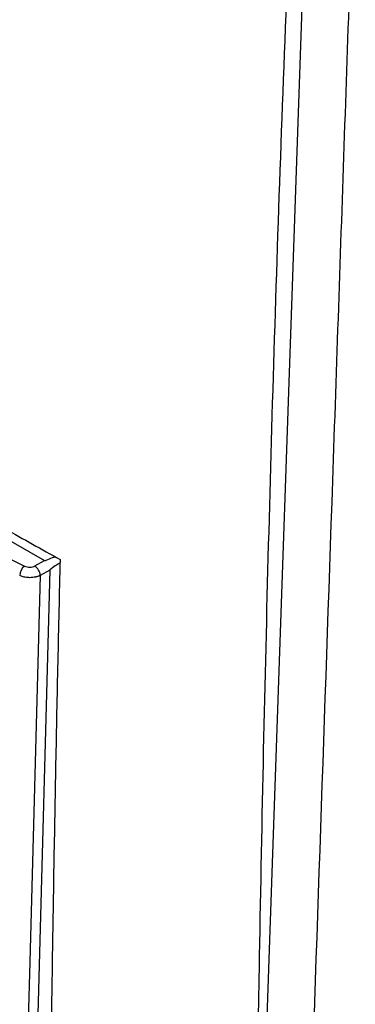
# Model space of a CAD drawing. Header units: millimetres. Extents: x 155400 to 158106, y 111257 to 114783.
# Tile 145 of 152: x 157689 to 157732, y 114250 to 114377. Entities that reach past the tile are written whole.
import ezdxf

# ---------------------------------------------------------------- set-up
doc = ezdxf.new("R2010")
doc.units = ezdxf.units.MM

msp = doc.modelspace()

# ---------------------------------------------------------------- linework, layer by layer
at = {"color": 7, "linetype": 'Continuous', "lineweight": 25}
for p, q in [((157726.09, 114406.67), (157717.85, 114167.25)), ((157633.81, 114340.91), (157692.02, 114307.31)), ((157690.77, 114306.63), (157692.02, 114307.31)), ((157692.7, 114306.07), (157690.31, 114217.41)), ((157692.7, 114306.07), (157691.46, 114305.39))]:
    msp.add_line(p, q, dxfattribs=at)
at = {"color": 7, "linetype": 'Continuous', "lineweight": 25, "flags": 128}
msp.add_lwpolyline([(157691.46, 114305.39), (157690.11, 114255.62), (157689.59, 114236.06), (157689.06, 114216.51)], dxfattribs=at)
at = {"color": 7, "linetype": 'Continuous', "lineweight": 25}
for centre, radius, start, end in [((157690.47, 114305.3), 1.65, 127.9677, 176.8539), ((157689.76, 114305.26), 1.71, 4.5345, 53.3903)]:
    msp.add_arc(centre, radius, start, end, dxfattribs=at)
for points, knots in [([(157719.01, 114200.92), (157719.06, 114206.89), (157719.21, 114224.79), (157719.72, 114260.34), (157720.75, 114307.67), (157722.38, 114360.9), (157723.88, 114396.61), (157724.63, 114414.48)], [0, 0, 0, 0, 0.084749, 0.253976, 0.502606, 0.75122, 1, 1, 1, 1]), ([(157732.03, 114403.24), (157731.53, 114388.72), (157731.02, 114374.06), (157730.01, 114344.55), (157729.5, 114329.7), (157727.96, 114285.01), (157726.93, 114255.02), (157725.39, 114210.37), (157724.88, 114195.54), (157724.25, 114177.13), (157724.06, 114171.61), (157723.84, 114165.2), (157723.74, 114162.34), (157723.7, 114161.31), (157723.7, 114161.08), (157723.69, 114160.97), (157723.68, 114160.65), (157723.66, 114160.46), (157723.63, 114160.13), (157723.61, 114159.98), (157723.56, 114159.69), (157723.54, 114159.56), (157723.46, 114159.17), (157723.4, 114158.94), (157723.26, 114158.5), (157723.19, 114158.29), (157723.02, 114157.89), (157722.93, 114157.7), (157722.72, 114157.32), (157722.6, 114157.13), (157722.39, 114156.85), (157722.32, 114156.76), (157722.19, 114156.61), (157722.15, 114156.56), (157722.06, 114156.47), (157721.84, 114156.22), (157721.28, 114155.59), (157720.75, 114155), (157718.99, 114153.03), (157717.55, 114151.42), (157714.65, 114148.18), (157713.2, 114146.55), (157710.31, 114143.31), (157708.87, 114141.71), (157706.77, 114139.36), (157705.99, 114138.48), (157705.22, 114137.62), (157705.05, 114137.43), (157704.97, 114137.34), (157704.71, 114137.09), (157704.55, 114136.95), (157704.04, 114136.59), (157703.7, 114136.42), (157702.99, 114136.18), (157702.62, 114136.11), (157701.84, 114136.05), (157701.43, 114136.07), (157700.75, 114136.18), (157700.51, 114136.23), (157700, 114136.38), (157699.73, 114136.47), (157699.27, 114136.66), (157699.11, 114136.73), (157698.76, 114136.9), (157698.58, 114137), (157697.94, 114137.37), (157697.5, 114137.62), (157690.17, 114141.85), (157682.98, 114146), (157668.23, 114154.52), (157660.66, 114158.89), (157653.1, 114163.26)], [0, 0, 0, 0, 0.125, 0.125, 0.25, 0.25, 0.5, 0.5, 0.625, 0.625, 0.65625, 0.671875, 0.679687, 0.680664, 0.680664, 0.681641, 0.681641, 0.683594, 0.683594, 0.685547, 0.685547, 0.6875, 0.6875, 0.691406, 0.691406, 0.695312, 0.695312, 0.699219, 0.699219, 0.703125, 0.703125, 0.705078, 0.705078, 0.706055, 0.706055, 0.707031, 0.710937, 0.71875, 0.71875, 0.75, 0.75, 0.78125, 0.78125, 0.8125, 0.8125, 0.828125, 0.830078, 0.830078, 0.832031, 0.832031, 0.835937, 0.835937, 0.84375, 0.84375, 0.851562, 0.851562, 0.859375, 0.859375, 0.863281, 0.863281, 0.867187, 0.867187, 0.869141, 0.869141, 0.871094, 0.871094, 0.875, 0.875, 0.9375, 0.9375, 1, 1, 1, 1]), ([(157631.36, 114343.64), (157632.5, 114342.96), (157634.77, 114341.59), (157638.2, 114339.55), (157641.63, 114337.51), (157645.08, 114335.48), (157648.53, 114333.45), (157651.98, 114331.42), (157655.45, 114329.4), (157658.92, 114327.38), (157662.39, 114325.37), (157665.88, 114323.36), (157669.37, 114321.36), (157672.87, 114319.36), (157676.38, 114317.36), (157679.89, 114315.37), (157683.42, 114313.39), (157686.94, 114311.41), (157690.48, 114309.43), (157692.84, 114308.11), (157694.02, 114307.46)], [0, 0, 0, 0, 0.055552, 0.111105, 0.16666, 0.222216, 0.277773, 0.333331, 0.388889, 0.444448, 0.500007, 0.555565, 0.611124, 0.666681, 0.722238, 0.777793, 0.833348, 0.8889, 0.944451, 1, 1, 1, 1]), ([(157632.73, 114339.35), (157641.56, 114333.5), (157650.7, 114327.85), (157669.61, 114316.94), (157679.38, 114311.67), (157689.46, 114306.6)], [0, 0, 0, 0, 0.5, 0.5, 1, 1, 1, 1]), ([(157692.02, 114307.31), (157692.02, 114307.31), (157692.03, 114307.3), (157692.03, 114307.3), (157692.05, 114307.3), (157692.12, 114307.32), (157692.47, 114307.43), (157692.88, 114307.62), (157693.25, 114307.79), (157693.35, 114307.84)], [0, 0, 0, 0, 0.0041363, 0.008964, 0.0148633, 0.0406291, 0.1335209, 0.7595401, 1, 1, 1, 1]), ([(157694.02, 114307.46), (157693.97, 114305.26), (157693.87, 114300.87), (157693.72, 114294.3), (157693.58, 114287.72), (157693.45, 114281.15), (157693.33, 114274.59), (157693.21, 114268.03), (157693.1, 114261.47), (157693, 114254.92), (157692.9, 114248.36), (157692.82, 114241.82), (157692.74, 114235.27), (157692.66, 114228.73), (157692.6, 114222.2), (157692.56, 114217.84), (157692.54, 114215.67)], [0, 0, 0, 0, 0.071393, 0.142789, 0.214188, 0.28559, 0.356997, 0.428409, 0.499828, 0.571254, 0.642687, 0.714129, 0.785581, 0.857043, 0.928515, 1, 1, 1, 1]), ([(157694.01, 114307), (157693.87, 114306.91), (157693.48, 114306.67), (157693.05, 114306.39), (157692.76, 114306.15), (157692.72, 114306.1), (157692.71, 114306.09), (157692.7, 114306.08), (157692.7, 114306.07), (157692.7, 114306.07)], [0, 0, 0, 0, 0.322677, 0.880121, 0.963104, 0.98631, 0.991691, 0.996142, 1, 1, 1, 1]), ([(157689.46, 114306.6), (157689.64, 114306.51), (157689.88, 114306.46), (157690.36, 114306.47), (157690.59, 114306.53), (157690.77, 114306.63)], [0, 0, 0, 0, 0.5, 0.5, 1, 1, 1, 1]), ([(157691.46, 114305.39), (157691.42, 114305.38), (157691.35, 114305.34), (157691.24, 114305.3), (157691.11, 114305.25), (157690.98, 114305.21), (157690.78, 114305.17), (157690.5, 114305.12), (157690.16, 114305.1), (157689.84, 114305.12), (157689.55, 114305.15), (157689.28, 114305.22), (157689.04, 114305.29), (157688.9, 114305.36), (157688.83, 114305.39)], [0, 0, 0, 0, 0.047945, 0.097023, 0.147149, 0.198224, 0.250135, 0.373563, 0.49994, 0.605348, 0.709037, 0.809939, 0.907157, 1, 1, 1, 1])]:
    msp.add_open_spline(points, degree=3, knots=knots, dxfattribs=at)

doc.saveas('drawing.dxf')
